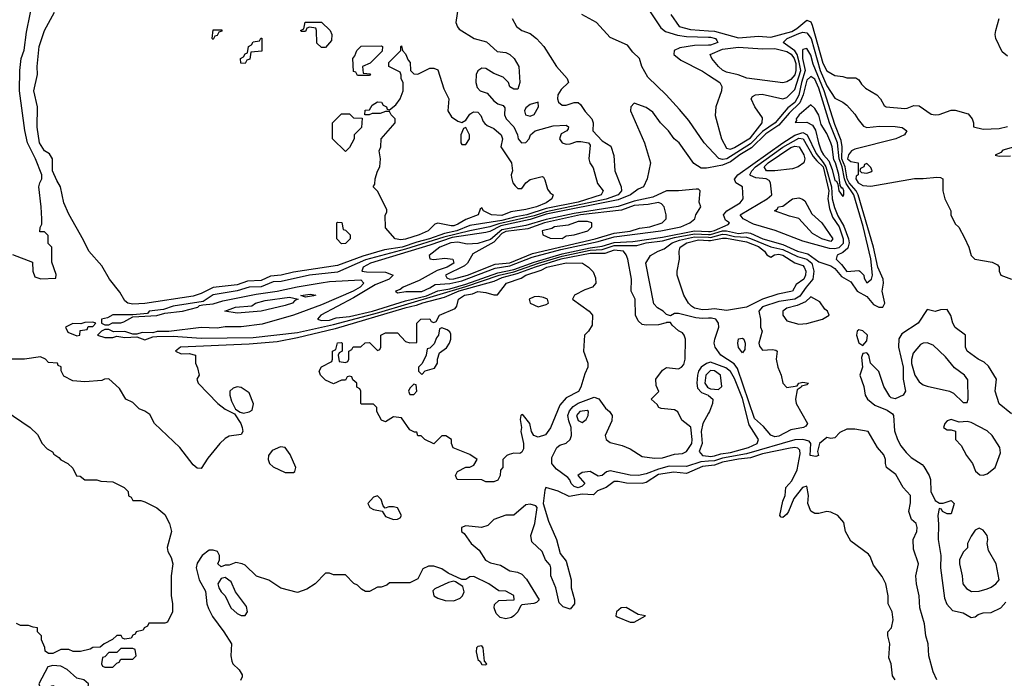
# Model space of a CAD drawing. Header units: inches. Extents: x 1793402 to 1900366, y 320852 to 470679.
# Tile 97 of 256: x 1866566 to 1871475, y 364418 to 367704. Entities that reach past the tile are written whole.
import ezdxf

# ---------------------------------------------------------------- set-up
doc = ezdxf.new("R2010")
doc.units = ezdxf.units.IN
doc.header["$MEASUREMENT"] = 0
doc.layers.add('B8366', color=7, linetype='Continuous')
doc.layers.add('B8376', color=7, linetype='Continuous')

msp = doc.modelspace()

# ---------------------------------------------------------------- linework, layer by layer
at = {"layer": 'B8366', "color": 4}
for points, elevation in [([(1866530, 366532), (1866630, 366494), (1866630.8, 366450), (1866641.4, 366421.4), (1866670.6, 366410.6), (1866746, 366414), (1866747.3, 366432.7), (1866725.2, 366494.8), (1866726, 366570), (1866708, 366588), (1866707.3, 366627.3), (1866690, 366646), (1866666, 366646), (1866667.3, 366667.3), (1866675.3, 366684.7), (1866675.3, 366710), (1866673.2, 366770), (1866660.9, 366870), (1866665.2, 366890), (1866676, 366910), (1866676.2, 366930), (1866644.8, 367010), (1866604.7, 367090), (1866591.1, 367151.1), (1866565.1, 367350), (1866566, 367450), (1866572.7, 367510), (1866587.2, 367552.8), (1866598.9, 367641.1), (1866636.4, 367823.6)], 212), ([(1868751, 367769), (1868740.7, 367690), (1868748.2, 367668.2), (1868757.5, 367657.5), (1868831.3, 367610), (1868893.2, 367593.2), (1868946, 367546), (1868990, 367541), (1869010, 367530.8), (1869030.5, 367510.5), (1869054.8, 367470), (1869058.8, 367390), (1869050, 367358), (1869030, 367358), (1869010, 367368.7), (1869002, 367390), (1868976.6, 367416.6), (1868930, 367436), (1868890, 367460.7), (1868870, 367462.4), (1868850, 367449.3), (1868842.3, 367430), (1868839.5, 367390), (1868845.8, 367365.8), (1868860.7, 367350), (1868896.7, 367336.7), (1868930, 367299.1), (1868950, 367284), (1868976.3, 367276.3), (1868984.5, 367264.5), (1868982.6, 367230), (1868991.7, 367210), (1869028.8, 367170), (1869048.4, 367130), (1869050.8, 367110), (1869066.8, 367090), (1869090, 367091), (1869105.2, 367110), (1869113.2, 367130), (1869135.3, 367150), (1869225.6, 367174.4), (1869290, 367178), (1869302, 367170), (1869299.6, 367160.4), (1869294, 367150), (1869266, 367134), (1869257.3, 367110), (1869271, 367090), (1869290, 367083.1), (1869310, 367084.9), (1869343.3, 367096.7), (1869362.9, 367097.1), (1869401, 367090), (1869410, 367078), (1869403.8, 367010), (1869408.2, 366990), (1869424.2, 366964.2), (1869446.2, 366886.2), (1869475.5, 366850), (1869464.9, 366830), (1869350, 366794.5), (1869190, 366762.6), (1869093.7, 366730), (1869039, 366721), (1868970, 366702.3), (1868810, 366677), (1868744.6, 366650), (1868682.9, 366637.1), (1868608.4, 366610), (1868545.2, 366594.8), (1868471.8, 366570), (1868384.6, 366555.4), (1868275.8, 366524.2), (1868150, 366477.7), (1867930, 366444.7), (1867870, 366429.1), (1867815.5, 366424.5), (1867770, 366402.7), (1867700.8, 366399.2), (1867650, 366381.3), (1867530, 366368.2), (1867470, 366338.4), (1867430, 366325.2), (1867190, 366288.8), (1867130, 366284.7), (1867104, 366290), (1867090, 366301.2), (1867064.8, 366344.8), (1867013.2, 366410), (1866975.6, 366475.6), (1866909.6, 366550), (1866884.4, 366604.4), (1866810, 366734), (1866786, 366790), (1866769.5, 366870), (1866750, 366901.2), (1866729.7, 366950), (1866729.5, 367010), (1866714.3, 367034.3), (1866689.4, 367050), (1866665.1, 367090), (1866652.7, 367167.3), (1866654, 367270), (1866636.2, 367350), (1866654.5, 367430), (1866652, 367470), (1866663, 367570), (1866689.4, 367649.4), (1866739.1, 367740.9)], 208), ([(1869699.1, 367759.1), (1869762.9, 367662.9), (1869784.8, 367644.8), (1869846.2, 367626.2), (1869890, 367619.8), (1870000, 367616.5)], 208), ([(1869020.7, 367710), (1869042.8, 367670), (1869070, 367650.7), (1869110, 367635.5), (1869142, 367610), (1869178.8, 367570), (1869242, 367470), (1869295.5, 367410), (1869302, 367390), (1869264.8, 367355.2), (1869248.9, 367330), (1869247.2, 367310), (1869252.7, 367292.8), (1869270, 367277), (1869290, 367277.3), (1869330.4, 367290.4), (1869350, 367290.5), (1869361.7, 367281.7), (1869385.8, 367245.8), (1869418.8, 367210), (1869424.9, 367190), (1869423.8, 367150), (1869470, 367100.5), (1869513.7, 367073.7), (1869527.3, 367027.3), (1869533, 366950), (1869564.4, 366870), (1869566.4, 366850), (1869550.3, 366830), (1869490, 366808.1), (1869190, 366746.1), (1869130, 366725.8), (1868954.9, 366685.1), (1868910, 366669.9), (1868810, 366651.1), (1868680.6, 366619.4), (1868490, 366558.7), (1868290, 366505.9), (1868150, 366443.9), (1868010.8, 366430), (1867870, 366398), (1867830, 366395.9), (1867770, 366371.5), (1867710, 366369.6), (1867650, 366350.6), (1867530, 366331.9), (1867481.1, 366298.9), (1867330, 366274.2), (1867282, 366258), (1867211.3, 366250), (1867202, 366238), (1867130, 366231.3), (1867030, 366232.3), (1867002.8, 366217.2), (1866974, 366210), (1866974, 366190), (1866990, 366182), (1867010, 366182), (1867028.7, 366191.3), (1867070, 366191.3), (1867084, 366196), (1867130, 366222), (1867250, 366227.7), (1867290, 366239.1), (1867378, 366250), (1867454, 366270), (1867462.5, 366277.5), (1867478.4, 366281.6), (1867530, 366286.9), (1867578.6, 366301.4), (1867745.1, 366334.9), (1867850, 366349.3), (1867948.6, 366371.4), (1868068.7, 366391.3), (1868110, 366397.8), (1868266.7, 366406.7), (1868282, 366390), (1868263.7, 366370), (1868228.4, 366350), (1868070, 366282), (1867930.2, 366229.8), (1867774.3, 366185.7), (1867670, 366171.2), (1867590, 366171.2), (1867550, 366165.6), (1867470, 366167.6), (1867310, 366148.7), (1867251.6, 366148.4), (1867230, 366142), (1867176.9, 366143.1), (1867150, 366135.3), (1867130, 366135.3), (1867090, 366148), (1867032.7, 366147.3), (1867010, 366158), (1866990, 366158), (1866974, 366150), (1866954, 366130), (1866990, 366118), (1867030, 366118), (1867050, 366124.7), (1867090, 366118), (1867150, 366122), (1867190, 366106.8), (1867230, 366121), (1867250, 366122.8), (1867330, 366124.4), (1867470, 366114.6), (1867730, 366118.8), (1867950, 366143.5), (1868130, 366183.1), (1868356.7, 366243.3), (1868790, 366372.6), (1868955.6, 366430), (1869030, 366446.4), (1869152.8, 366490), (1869270, 366524), (1869410, 366554), (1869470, 366557.3), (1869530, 366577.5), (1869642.8, 366577.2), (1869689.3, 366590), (1869770, 366601.3), (1869830, 366617.4), (1869930, 366635.8), (1870000, 366632.4)], 212), ([(1870000, 367066.8), (1869978, 367090), (1869901.2, 367201.2), (1869855.3, 367255.3), (1869789.6, 367329.6), (1869697.5, 367417.5), (1869668, 367470), (1869655.3, 367510), (1869622, 367542), (1869596.5, 367576.5), (1869510, 367615.3), (1869442, 367690), (1869368.7, 367730)], 212), ([(1869812.7, 367730), (1869853.2, 367670), (1869910, 367655.1), (1870000, 367649.3)], 204), ([(1870000, 367576.7), (1869930, 367575.3), (1869856.4, 367563.6), (1869829.4, 367550), (1869827, 367530), (1869861.5, 367501.4), (1869970, 367447.3), (1870000, 367427.3)], 208), ([(1870000, 366965.8), (1869990, 366964), (1869963.6, 366963.6), (1869926.6, 366986.6), (1869854, 367090), (1869829.5, 367109.5), (1869801.2, 367150), (1869761.2, 367190), (1869723.2, 367243.2), (1869690, 367265.2), (1869630, 367288), (1869612, 367270), (1869611.3, 367250), (1869680.7, 367090), (1869710.6, 366990.6), (1869694.8, 366910), (1869676, 366870), (1869650, 366858.4), (1869610.3, 366830), (1869550, 366804.6), (1869190, 366733.2), (1869110, 366707.8), (1868963.9, 366676.1), (1868910, 366647.2), (1868890, 366641.7), (1868722.1, 366617.9), (1868610, 366578.8), (1868315.5, 366490), (1868277.6, 366470), (1868271, 366450), (1868294.5, 366445.5), (1868390, 366444.6), (1868427.3, 366430), (1868408.2, 366410), (1868338.5, 366381.5), (1868230, 366317.1), (1868067.7, 366230), (1868050.8, 366210), (1868070, 366202.6), (1868110, 366205.4), (1868143.6, 366216.4), (1868210, 366223.3), (1868325.1, 366250), (1868490, 366301.3), (1868593.3, 366326.7), (1868650, 366350.9), (1868710, 366361.3), (1868790, 366383.9), (1868950, 366441.7), (1869030, 366458.4), (1869130, 366494.9), (1869270, 366535.6), (1869410, 366566.1), (1869470, 366573.6), (1869530, 366592.6), (1869622.2, 366597.8), (1869770, 366619.7), (1869930, 366650.1), (1870000, 366647.4)], 216), ([(1870000, 366214.6), (1869970, 366212.8), (1869937.4, 366217.4), (1869850, 366239), (1869830, 366239), (1869810, 366226), (1869790, 366234), (1869774, 366250), (1869745.8, 366265.8), (1869727.3, 366287.2), (1869688, 366490), (1869710, 366527.3), (1869748.7, 366550), (1869779.1, 366560.9), (1869818, 366590), (1869855.5, 366604.5), (1869930, 366620.7), (1870000, 366618.5)], 208), ([(1870000, 366258.3), (1869970, 366255.9), (1869930, 366265), (1869914.9, 366274.9), (1869900.4, 366290), (1869877.4, 366330), (1869844.2, 366430), (1869843, 366450), (1869855.3, 366510), (1869854.2, 366550), (1869859.2, 366570), (1869891.5, 366590), (1869950, 366605.6), (1870000, 366602.3)], 204), ([(1870000, 365501.2), (1869961.3, 365498.7), (1869890, 365475.6), (1869804.2, 365475.8), (1869750, 365461.9), (1869690, 365437.8), (1869650.3, 365430.3), (1869610, 365431.7), (1869510, 365453.4), (1869491.2, 365448.8), (1869470, 365430.7), (1869450, 365426), (1869410.3, 365450.3), (1869370, 365444.9), (1869349, 365430), (1869383.7, 365390), (1869370, 365376.3), (1869350, 365369.2), (1869330, 365375.5), (1869315.5, 365390), (1869308.7, 365408.7), (1869299.2, 365419.2), (1869241.4, 365461.4), (1869223.1, 365483.1), (1869218.9, 365490), (1869219.6, 365520.4), (1869244.4, 365570), (1869258.9, 365581.1), (1869290, 365591.6), (1869310.3, 365610), (1869316.5, 365630), (1869316, 365670), (1869303, 365703), (1869299.3, 365730), (1869306.9, 365753.1), (1869325.1, 365774.9), (1869349.4, 365790.5), (1869430, 365820.5), (1869453.2, 365813.2), (1869486.2, 365766.2), (1869506, 365750), (1869519.3, 365730), (1869517.2, 365702.8), (1869485.2, 365630), (1869489.2, 365610), (1869510, 365594), (1869570, 365579.3), (1869610, 365562.7), (1869670, 365524.4), (1869730, 365517.2), (1869770, 365517.8), (1869830, 365536.5), (1869870, 365539.2), (1869890.2, 365549.8), (1869916.9, 365590), (1869919, 365610), (1869911.7, 365671.7), (1869866.3, 365706.3), (1869847.7, 365747.7), (1869830, 365757.3), (1869763.5, 365763.5), (1869752, 365770), (1869743.6, 365783.6), (1869714, 365810), (1869751.6, 365848.4), (1869739.6, 365879.6), (1869738, 365910), (1869770, 365955.3), (1869790, 365969), (1869850, 365962.7), (1869864.7, 365970), (1869876.3, 365983.7), (1869884, 366010), (1869884.7, 366110), (1869878, 366130), (1869870, 366142), (1869851.1, 366151.1), (1869819.6, 366179.6), (1869810, 366194), (1869790, 366194), (1869788.9, 366191.1), (1869750, 366182), (1869690, 366180.7), (1869670, 366182.8), (1869650, 366201), (1869635.5, 366230), (1869634, 366310), (1869614.8, 366350), (1869615.5, 366410), (1869597.6, 366510), (1869590, 366530.8), (1869576.3, 366550), (1869530, 366554.6), (1869482.7, 366537.3), (1869410, 366536.9), (1869264, 366510), (1869135.1, 366470), (1869044.5, 366435.5), (1868970, 366415.7), (1868930, 366397.7), (1868755.8, 366350), (1868681.4, 366318.6), (1868573.3, 366290), (1868542.3, 366277.7), (1868485.5, 366265.5), (1868138, 366162), (1867950, 366116.8), (1867850, 366097.5), (1867710, 366085.4), (1867368, 366070), (1867342, 366050), (1867370, 366037.2), (1867410, 366038), (1867442, 366030), (1867442.7, 365990), (1867452.9, 365967.1), (1867461.2, 365930), (1867448.7, 365910), (1867455.3, 365890), (1867554, 365790), (1867590, 365761.2), (1867637.2, 365737.2), (1867668.7, 365690), (1867675.3, 365670), (1867678, 365650), (1867670, 365634), (1867610, 365626), (1867590, 365614.8), (1867564, 365590), (1867503.2, 365516.8), (1867470, 365464.7), (1867450, 365466), (1867430, 365482.8), (1867364, 365570), (1867238, 365690), (1867214.4, 365734.4), (1867190, 365751.3), (1867162, 365762), (1867130, 365794), (1867094, 365810), (1867063.6, 365863.6), (1867010, 365912), (1866988.9, 365911.1), (1866975.3, 365904.7), (1866890, 365898), (1866830, 365902), (1866785.4, 365925.4), (1866772.7, 365952.7), (1866771.6, 365971.6), (1866758, 365978), (1866754, 365990), (1866710, 365994), (1866694, 366010), (1866670, 366022), (1866588.9, 366011.1), (1866489.1, 366010.9)], 208), ([(1870000, 365992), (1869990, 365988.6), (1869963.7, 365970), (1869949.3, 365950.7), (1869944.4, 365930), (1869942.3, 365890), (1869945.8, 365865.8), (1869964.6, 365844.6), (1869998.4, 365830), (1870000, 365828.6)], 212), ([(1870000, 365943.1), (1869986.9, 365930), (1869982.4, 365890), (1869994.4, 365870), (1870000, 365867.1)], 216), ([(1866493.6, 365753.6), (1866618, 365670), (1866654.6, 365634.6), (1866678, 365590), (1866703.1, 365563.1), (1866728.4, 365548.4), (1866736.4, 365536.4), (1866760.4, 365520.4), (1866770, 365508), (1866806, 365490), (1866830, 365466), (1866848.9, 365428.9), (1866867.3, 365427.3), (1866890, 365408.7), (1866950, 365408), (1866970, 365402), (1867030, 365398), (1867086, 365370), (1867106, 365350), (1867108.4, 365328.4), (1867122, 365322), (1867130, 365306), (1867170, 365306), (1867190, 365298), (1867250, 365268.7), (1867290, 365235.3), (1867312.7, 365190), (1867322.7, 365150), (1867301.2, 365070), (1867304, 365050), (1867321.5, 365021.5), (1867329.3, 364990), (1867321.2, 364930), (1867321.2, 364830), (1867328, 364792), (1867328, 364750), (1867302, 364698), (1867290, 364694), (1867210, 364694), (1867202, 364678), (1867186, 364670), (1867182, 364658), (1867146, 364650), (1867142, 364638), (1867130, 364634), (1867122, 364618), (1867090, 364614), (1867078, 364618), (1867071.6, 364631.6), (1867050, 364632), (1867028.4, 364611.6), (1866986, 364590), (1866967.3, 364572.7), (1866930, 364571.3), (1866916.4, 364563.6), (1866868.4, 364551.6), (1866831.6, 364551.6), (1866810, 364562), (1866770, 364562), (1866730, 364542), (1866710, 364542), (1866692.7, 364552.7), (1866691.6, 364571.6), (1866674, 364610), (1866674, 364630), (1866654, 364650), (1866654, 364670), (1866632.7, 364672.7), (1866610, 364682), (1866570, 364682), (1866550, 364692)], 208), ([(1870000, 365740.8), (1869971.3, 365690), (1869963.6, 365650), (1869968.9, 365590), (1869953.4, 365550), (1869970.8, 365530), (1870000, 365525.8)], 212), ([(1870000, 365477.8), (1869970, 365474.8), (1869890, 365440.2), (1869827.1, 365447.1), (1869750, 365434.8), (1869690, 365394.3), (1869670, 365390.2), (1869591.2, 365391.2), (1869550, 365400.3), (1869530, 365399.5), (1869489.8, 365370.2), (1869446.9, 365353.1), (1869426, 365334), (1869370, 365336), (1869305.8, 365325.8), (1869250, 365352.4), (1869189.5, 365370.5), (1869183.7, 365356.3), (1869175.3, 365290), (1869202, 365202), (1869242.7, 365110), (1869261.2, 365041.2), (1869290, 365002.7), (1869315, 364910), (1869314.6, 364870), (1869331.1, 364810), (1869331.2, 364790), (1869310, 364762.8), (1869275.2, 364775.2), (1869255.2, 364795.2), (1869238.4, 364870), (1869214, 364930), (1869214, 364970), (1869210, 364982), (1869186.8, 365010), (1869170, 365051.3), (1869118.8, 365098.8), (1869114.8, 365130), (1869134, 365190), (1869146, 365270), (1869139.1, 365279.1), (1869110, 365287.3), (1869090, 365282.8), (1869030, 365231.3), (1868990, 365231.3), (1868930, 365211), (1868899, 365181), (1868868.9, 365171.1), (1868790, 365178), (1868768, 365170), (1868768.7, 365150), (1868781.2, 365141.2), (1868817.2, 365090), (1868856.6, 365056.6), (1868887.9, 365007.9), (1868913.8, 364993.8), (1868963, 364983), (1869010, 364954.5), (1869048, 364948), (1869070, 364938), (1869093.1, 364913.1), (1869155.3, 364810), (1869143.1, 364796.9), (1869129, 364791), (1869070, 364784.7), (1869062, 364778), (1869049.3, 364750), (1869029.3, 364730), (1869018.3, 364721.7), (1868990, 364714), (1868962, 364722), (1868941.1, 364741.1), (1868930.6, 364770), (1868933.7, 364786.3), (1868954.4, 364805.6), (1869031.1, 364808.9), (1869030, 364830.8), (1868990, 364852.7), (1868955.3, 364855.3), (1868904.7, 364890), (1868830, 364926), (1868810, 364924.7), (1868790, 364911.3), (1868770, 364911.3), (1868702, 364942), (1868670, 364964.7), (1868630, 364978), (1868603.1, 364976.9), (1868576.4, 364963.6), (1868550, 364914), (1868510, 364894), (1868410, 364894), (1868396.4, 364883.6), (1868367.3, 364872.7), (1868350, 364872), (1868310, 364852), (1868290, 364852), (1868270, 364862), (1868250, 364882), (1868231.6, 364891.6), (1868190, 364934), (1868130, 364934), (1868110, 364942), (1868090, 364942), (1868038, 364890), (1867998, 364862), (1867950, 364846), (1867867.1, 364867.1), (1867807.3, 364907.3), (1867747.1, 364927.1), (1867690, 364982), (1867674, 364990), (1867644, 364996), (1867610, 364982), (1867590, 364982), (1867570, 364974), (1867554, 364990), (1867562, 365010), (1867562, 365030), (1867552, 365050), (1867530, 365058), (1867510, 365058), (1867475.3, 365030), (1867450, 364992), (1867445.2, 364970), (1867461.2, 364910), (1867492.5, 364852.5), (1867499, 364790), (1867506.3, 364766.3), (1867526.3, 364726.3), (1867584, 364650), (1867622, 364590), (1867618, 364530), (1867623.1, 364503.1), (1867628, 364490), (1867660.4, 364460.4), (1867674.6, 364434.6), (1867675.3, 364424.7), (1867667.3, 364407.3)], 204)]:
    msp.add_lwpolyline(points, dxfattribs=dict(at, elevation=elevation))
for points, elevation in [([(1868070, 367566), (1868047.3, 367587.3), (1868046, 367650), (1868042, 367662), (1868010, 367666), (1867998, 367662), (1867990, 367646), (1867970, 367646), (1867966, 367650), (1867982, 367658), (1867988.9, 367691.1), (1868070, 367691.3), (1868114, 367650), (1868122, 367630), (1868119.6, 367600.4), (1868090, 367566)], 204), ([(1867530, 367606), (1867526, 367610), (1867530, 367654), (1867574, 367654), (1867572.7, 367647.3), (1867558, 367642), (1867550, 367626), (1867538, 367622)], 204), ([(1867690, 367486), (1867668, 367488), (1867666, 367510), (1867682, 367518), (1867690, 367534), (1867702, 367538), (1867706, 367570), (1867722, 367578), (1867730, 367594), (1867762, 367598), (1867767.3, 367612.7), (1867772.7, 367612.7), (1867772.7, 367547.3), (1867718, 367542), (1867712.7, 367507.3), (1867698, 367502)], 204), ([(1868250, 367426), (1868242, 367442), (1868230, 367446), (1868226, 367510), (1868236.4, 367523.6), (1868246, 367550), (1868268.4, 367571.6), (1868370, 367574), (1868374, 367570), (1868372.7, 367547.3), (1868312.7, 367487.3), (1868274, 367470), (1868278, 367438), (1868314, 367434), (1868310, 367426)], 204), ([(1868550, 367432), (1868610, 367462), (1868630, 367462), (1868650, 367454), (1868679.8, 367359.8), (1868704.7, 367310), (1868701, 367250), (1868718.8, 367218.8), (1868750, 367198), (1868770, 367191.3), (1868790, 367202), (1868810, 367232), (1868820.2, 367239.8), (1868830, 367244.7), (1868850, 367242), (1868865.4, 367225.4), (1868876, 367196), (1868885.4, 367185.4), (1868896, 367176), (1868930, 367161), (1868966.8, 367130), (1868973.4, 367110), (1868964.7, 367070), (1869018, 366990), (1869022.8, 366950), (1869016, 366930), (1869016.9, 366916.9), (1869024.7, 366890), (1869035.3, 366875.3), (1869050, 366862), (1869070, 366862), (1869088.7, 366890), (1869110, 366906), (1869170, 366922), (1869178, 366918), (1869184.7, 366904.7), (1869198, 366858), (1869210, 366841), (1869224.7, 366830), (1869218.8, 366810), (1869190.7, 366790), (1869143, 366770), (1869090, 366756.3), (1869014.8, 366745.2), (1868970, 366727.9), (1868918, 366730), (1868878, 366750), (1868870, 366766), (1868862, 366758), (1868851, 366730), (1868790, 366707.1), (1868750, 366683.5), (1868730, 366675.6), (1868716.2, 366676.2), (1868650, 366689), (1868636, 366684), (1868602, 366650), (1868558, 366630), (1868490, 366608.5), (1868465.6, 366605.6), (1868438, 366610), (1868390, 366666), (1868388.4, 366728.4), (1868396.4, 366743.6), (1868396.4, 366756.4), (1868349, 366849), (1868328, 366870), (1868336.4, 366883.6), (1868338, 366910), (1868349, 366949), (1868361.2, 366970), (1868365.2, 367010), (1868358, 367050), (1868366, 367070), (1868368, 367110), (1868438, 367190), (1868438, 367210), (1868418, 367230), (1868410, 367246), (1868390, 367246), (1868363.6, 367236.4), (1868323.6, 367236.4), (1868308.7, 367228.7), (1868286, 367230), (1868287.3, 367252.7), (1868310, 367254), (1868323.1, 367276.9), (1868350, 367294), (1868370, 367292), (1868378, 367278), (1868394, 367270), (1868398, 367258), (1868410, 367254), (1868440.2, 367279.8), (1868462, 367310), (1868478, 367350), (1868478, 367390), (1868468.4, 367408.4), (1868467.3, 367427.3), (1868462, 367442), (1868406, 367470), (1868406, 367490), (1868466, 367550), (1868466, 367570), (1868470, 367574), (1868474, 367550), (1868490, 367534), (1868502, 367502), (1868512, 367490), (1868514, 367450), (1868530, 367434)], 204), ([(1869150, 367292.7), (1869110, 367280.7), (1869090, 367264), (1869082, 367250), (1869087.3, 367230), (1869110, 367223.1), (1869130, 367230.8), (1869151.6, 367270)], 212), ([(1868190, 367046), (1868126, 367110), (1868126, 367190), (1868170, 367234), (1868210, 367234), (1868230, 367214), (1868272.7, 367212.7), (1868270, 367166), (1868234, 367130), (1868234, 367110), (1868210, 367066)], 204), ([(1868790, 367166), (1868778, 367162), (1868764.7, 367130), (1868764.7, 367090), (1868770, 367082), (1868790, 367082), (1868808, 367110), (1868808, 367130)], 204), ([(1869939.1, 366859.1), (1869850.2, 366849.8), (1869790, 366849.8), (1869721.9, 366818.1), (1869630, 366798.5), (1869550, 366771.5), (1869330, 366737.8), (1869190, 366707.2), (1869090, 366676.6), (1868970, 366655.2), (1868912.5, 366607.5), (1868850, 366586.8), (1868796.3, 366583.7), (1868750, 366593.4), (1868714.6, 366590), (1868660.7, 366570), (1868607.7, 366527.7), (1868610.8, 366510.8), (1868630, 366507), (1868685.6, 366514.4), (1868724.7, 366510), (1868730.4, 366490), (1868697.6, 366470), (1868647.5, 366452.5), (1868556.6, 366403.4), (1868477.3, 366370), (1868462.8, 366357.2), (1868438.8, 366350), (1868450, 366340.7), (1868491.4, 366348.6), (1868570, 366348.5), (1868610, 366366), (1868636.5, 366383.5), (1868710, 366388), (1868770, 366401.9), (1868935.5, 366464.5), (1869010, 366476.5), (1869121.3, 366518.7), (1869263.3, 366556.7), (1869450, 366597.5), (1869530, 366620.1), (1869762.7, 366650), (1869862, 366670), (1869907.3, 366690), (1869931.6, 366710), (1869937.6, 366730), (1869961.2, 366770), (1869953.6, 366793.6), (1869959, 366850), (1869950, 366859)], 224), ([(1869751.2, 366791.2), (1869698.7, 366781.3), (1869630, 366776.3), (1869565.8, 366754.2), (1869362, 366730), (1869182, 366690), (1869099.5, 366660.5), (1868990, 366647.5), (1868970, 366637.3), (1868930, 366594), (1868824.9, 366535.1), (1868798.7, 366490), (1868784.2, 366475.8), (1868688.2, 366430), (1868695.9, 366415.9), (1868710, 366409.5), (1868730.4, 366410.4), (1868798, 366430), (1868935.6, 366484.4), (1869010, 366491.6), (1869122, 366538), (1869434.5, 366610), (1869530, 366639.8), (1869610, 366649.5), (1869655.7, 366664.3), (1869708, 366670), (1869768.7, 366690), (1869788.9, 366711.1), (1869789, 366730), (1869779, 366770), (1869765.6, 366785.6)], 228), ([(1868170, 366586), (1868146, 366610), (1868146, 366690), (1868150, 366694), (1868172, 366692), (1868178, 366658), (1868190, 366654), (1868214, 366630), (1868214, 366610), (1868190, 366588)], 204), ([(1869396.9, 366696.9), (1869350, 366696.9), (1869300.9, 366679.1), (1869232, 366670), (1869218.5, 366661.5), (1869171.3, 366650), (1869174, 366630), (1869210, 366614), (1869270, 366612), (1869290, 366626), (1869330, 366631), (1869398, 366650), (1869418, 366670), (1869418, 366690)], 232), ([(1869150, 365621.2), (1869129.2, 365629.2), (1869117.2, 365650), (1869108.7, 365690), (1869078, 365730), (1869070, 365734), (1869064.7, 365730), (1869061, 365710), (1869066.8, 365670), (1869064, 365650), (1869078, 365590), (1869076.9, 365563.1), (1869070, 365546), (1869059.6, 365540.4), (1869030, 365542), (1869005.4, 365534.6), (1868994, 365530), (1868974, 365510), (1868974, 365470), (1868963.6, 365456.4), (1868962, 365430), (1868950, 365406), (1868930, 365398), (1868890, 365398), (1868870, 365408), (1868746, 365410), (1868738, 365430), (1868748, 365450), (1868790, 365472), (1868810, 365472), (1868830, 365482), (1868846, 365510), (1868810, 365534), (1868727.3, 365567.3), (1868718, 365590), (1868718, 365610), (1868690, 365628), (1868670, 365628), (1868630, 365588), (1868586, 365610), (1868567.3, 365627.3), (1868550, 365628), (1868546, 365646), (1868534, 365646), (1868510, 365658), (1868470, 365718), (1868430, 365722), (1868390, 365698), (1868370, 365706), (1868346, 365750), (1868346, 365770), (1868330, 365786), (1868270, 365786), (1868266, 365790), (1868266, 365850), (1868262, 365862), (1868246, 365870), (1868246, 365890), (1868227.3, 365907.3), (1868222, 365922), (1868210, 365926), (1868198, 365922), (1868190, 365906), (1868170, 365906), (1868130, 365888), (1868090, 365906), (1868066, 365930), (1868058, 365950), (1868070, 365972), (1868122, 365998), (1868126, 366010), (1868126, 366050), (1868142, 366058), (1868150, 366092), (1868170, 366094), (1868174, 366090), (1868174, 366050), (1868158, 366042), (1868154, 366030), (1868158, 365998), (1868190, 365994), (1868202, 365998), (1868206, 366010), (1868206, 366050), (1868222, 366058), (1868228, 366072), (1868267.3, 366072.7), (1868288.4, 366091.6), (1868310, 366094), (1868350, 366054), (1868362, 366058), (1868366, 366070), (1868366, 366130), (1868390, 366142), (1868450, 366142), (1868490, 366098), (1868510, 366091.3), (1868546, 366094), (1868546, 366190), (1868566, 366210), (1868610, 366212), (1868618, 366198), (1868630, 366194), (1868642, 366198), (1868658, 366230), (1868737.2, 366262.8), (1868745.2, 366274.8), (1868754, 366310), (1868784, 366330), (1868823.1, 366336.9), (1868850, 366347.3), (1868890, 366342.8), (1868930, 366331), (1868948.7, 366331.3), (1868992.7, 366390), (1869065.2, 366414.8), (1869090, 366430.1), (1869166, 366454), (1869194, 366470), (1869290, 366490.2), (1869372, 366490), (1869402, 366470), (1869425.4, 366445.4), (1869436.9, 366416.9), (1869438, 366390), (1869422, 366370), (1869383.4, 366356.6), (1869332, 366330), (1869322, 366310), (1869404.7, 366250), (1869422, 366230), (1869419.6, 366180.4), (1869402, 366150), (1869382, 366130), (1869376.3, 366050), (1869398, 365990), (1869398, 365970), (1869382.8, 365937.2), (1869363, 365870), (1869351.7, 365848.3), (1869290, 365817.2), (1869259.3, 365780.7), (1869212.7, 365667.3), (1869187.5, 365632.5)], 204), ([(1867990, 366319), (1867968, 366328), (1868014.4, 366334.4), (1868042, 366330), (1868030, 366327)], 208), ([(1867650, 366240.7), (1867588, 366250), (1867642, 366270), (1867722.9, 366277.1), (1867741.2, 366290), (1867790, 366303.1), (1867910, 366320.3), (1867954, 366310), (1867937.3, 366302.7), (1867926, 366290), (1867890, 366277.6), (1867770, 366249.7)], 208), ([(1869150, 366323.7), (1869130, 366320.9), (1869106, 366310), (1869111.3, 366290), (1869150, 366270.8), (1869190, 366282.8), (1869202, 366290), (1869198, 366310), (1869177.5, 366317.5)], 204), ([(1866930, 366195.3), (1866890, 366194), (1866870, 366186), (1866830, 366188), (1866794, 366170), (1866805.4, 366145.4), (1866850, 366126), (1866866, 366130), (1866867.3, 366152.7), (1866902, 366158), (1866907.3, 366172.7), (1866930, 366174), (1866946, 366190)], 212), ([(1868670, 366166), (1868658, 366162), (1868654, 366130), (1868643.6, 366116.4), (1868632.7, 366087.3), (1868610, 366066), (1868598, 366062), (1868592, 366030), (1868571.6, 365988.4), (1868554, 365970), (1868554, 365950), (1868570, 365934), (1868588, 365952), (1868634.6, 365965.4), (1868648, 365990), (1868648, 366010), (1868658, 366042), (1868692.9, 366067.1), (1868708, 366090), (1868715.3, 366110), (1868714.6, 366134.6), (1868710, 366146), (1868696.4, 366156.4)], 204), ([(1867650, 365871.8), (1867630, 365866), (1867614, 365850), (1867613.4, 365830), (1867621.6, 365801.6), (1867641.1, 365761.1), (1867665.4, 365745.4), (1867681.4, 365741.4), (1867710, 365746.8), (1867724.1, 365755.9), (1867731.8, 365788.2), (1867710, 365842.7), (1867670, 365869.5)], 208), ([(1868530, 365886), (1868510, 365866), (1868504.7, 365850), (1868510, 365834), (1868530, 365834), (1868546, 365850), (1868542, 365882)], 204), ([(1869394.7, 365754.7), (1869358.8, 365750), (1869342, 365730), (1869350, 365704.4), (1869370, 365694), (1869389.2, 365710), (1869399.3, 365730), (1869401.2, 365750)], 212), ([(1867866.4, 365573.6), (1867824.9, 365555.1), (1867806.8, 365530), (1867804, 365510), (1867810.8, 365490), (1867830, 365474), (1867890, 365444.7), (1867930, 365444.7), (1867938, 365450), (1867942, 365470), (1867914.8, 365534.8), (1867890, 365569)], 208), ([(1868350, 365328.7), (1868330, 365322), (1868302, 365290), (1868312, 365270), (1868330, 365261), (1868372.7, 365252.7), (1868390, 365226), (1868430, 365211), (1868450, 365211.3), (1868462, 365218), (1868468.7, 365230), (1868450, 365268), (1868430, 365274), (1868406, 365274), (1868387.3, 365267.3), (1868378, 365278), (1868368.7, 365310)], 208), ([(1867590, 364921.2), (1867570, 364915.3), (1867554, 364890), (1867559.1, 364870), (1867570.6, 364850), (1867590.6, 364830), (1867619.1, 364770), (1867650, 364742), (1867670, 364730.8), (1867690, 364731), (1867700.9, 364750), (1867695.9, 364775.9), (1867642, 364850), (1867619.3, 364899.3)], 204), ([(1868730, 364902), (1868703.5, 364896.5), (1868636, 364864), (1868626, 364854), (1868631, 364830), (1868650, 364817.3), (1868687, 364807), (1868730, 364804.2), (1868762, 364818), (1868774, 364830), (1868781.2, 364850), (1868775.3, 364875.3), (1868739, 364899)], 204), ([(1869590, 364772), (1869564.7, 364770), (1869541, 364750), (1869538, 364730), (1869544, 364724), (1869610, 364698), (1869630, 364698), (1869686, 364730), (1869650, 364736)], 204), ([(1867130, 364566), (1867070, 364566), (1867050, 364546), (1867010, 364546), (1866990, 364526), (1866978, 364522), (1866974, 364490), (1866978, 364478), (1866990, 364474), (1867030, 364474), (1867050, 364494), (1867062, 364498), (1867070, 364514), (1867130, 364514), (1867146, 364530), (1867142, 364562)], 208), ([(1868870, 364579.3), (1868850, 364577), (1868843.8, 364570), (1868841.6, 364550), (1868850, 364512), (1868862, 364502), (1868870, 364486.8), (1868890, 364484.7), (1868894, 364490), (1868883.1, 364503.1), (1868877, 364570)], 204), ([(1866730, 364482), (1866705.4, 364474.6), (1866661, 364390), (1866670, 364364.7), (1866690, 364358), (1866710, 364374), (1866730, 364382), (1866770, 364364.7), (1866830, 364372), (1866850, 364362), (1866890, 364354), (1866907.3, 364372.7), (1866908, 364390), (1866886, 364410), (1866850, 364418), (1866802, 364462), (1866770, 364479)], 208)]:
    msp.add_lwpolyline(points, close=True, dxfattribs=dict(at, elevation=elevation))
at = {"layer": 'B8376', "color": 4}
for points, elevation in [([(1871490, 367522), (1871464, 367544), (1871432.8, 367610), (1871429.6, 367630), (1871432.6, 367650), (1871448.6, 367710)], 196), ([(1870000, 367649.3), (1870030, 367647.3), (1870150, 367613), (1870250, 367622.3), (1870310, 367616.1), (1870414.9, 367645.1), (1870440.4, 367659.6), (1870490, 367702.4), (1870510, 367693.6), (1870517, 367677), (1870570, 367487.3), (1870590, 367449.6), (1870630, 367426), (1870670, 367421.2), (1870690, 367413.2), (1870734.8, 367414.8), (1870750, 367404), (1870762.6, 367382.6), (1870782.6, 367362.6), (1870839.3, 367330), (1870857.2, 367310), (1870875.3, 367275.3), (1870886, 367270), (1870978.4, 367261.6), (1870990, 367262), (1871023.4, 367276.6), (1871050, 367275.1), (1871110, 367233.3), (1871130, 367229.6), (1871150, 367231.8), (1871210, 367252.7), (1871230, 367252.3), (1871295.1, 367235.1), (1871315.3, 367210), (1871322, 367190), (1871322, 367170), (1871370, 367158), (1871450, 367160.9), (1871490, 367172)], 204), ([(1870000, 367427.3), (1870056, 367390), (1870066, 367370), (1870065.2, 367350), (1870037.2, 367270), (1870033.6, 367226.4), (1870065.1, 367110), (1870090, 367063.7), (1870110, 367058.7), (1870130, 367066.4), (1870210, 367114.3), (1870267.3, 367190), (1870270, 367214), (1870231.3, 367270), (1870212, 367310), (1870219.6, 367320.4), (1870234, 367330), (1870267.7, 367332.3), (1870370, 367309.5), (1870390, 367315.6), (1870430, 367355.6), (1870459.8, 367450), (1870452.5, 367492.5), (1870441.5, 367530), (1870430, 367549.2), (1870372.7, 367590), (1870392.4, 367610), (1870450, 367635.7), (1870470, 367642.7), (1870490, 367638), (1870511.2, 367610), (1870556.9, 367450), (1870590, 367374.7), (1870630, 367312.7), (1870670, 367292.7), (1870690, 367277.2), (1870730, 367233.2), (1870746, 367206), (1870773.6, 367173.6), (1870790, 367167), (1870853.1, 367173.1), (1870930, 367171.8), (1870966, 367166), (1870988.7, 367150), (1870977.2, 367130), (1870934, 367110), (1870730, 367058), (1870712.7, 367050), (1870698, 367030), (1870693.2, 367010), (1870710, 366996), (1870746, 366990), (1870746, 366930), (1870736.4, 366923.6), (1870734, 366910), (1870746, 366890), (1870770, 366877), (1870810, 366874), (1871027.4, 366912.6), (1871070, 366911.3), (1871138, 366918), (1871156.5, 366916.5), (1871168, 366910), (1871168, 366850), (1871178, 366810), (1871208, 366750), (1871208, 366730), (1871230, 366686), (1871248.4, 366668.4), (1871276.5, 366616.5), (1871298, 366570), (1871310, 366528), (1871328, 366510), (1871414.2, 366494.2), (1871440.2, 366480.2), (1871448.7, 366470), (1871448.7, 366450), (1871458, 366430), (1871510, 366409.4)], 208), ([(1870000, 367616.5), (1870010, 367616.2), (1870035.1, 367610), (1870041, 367601), (1870047, 367590), (1870010, 367576.9), (1870000, 367576.7)], 208), ([(1870000, 366632.4), (1870010, 366632), (1870070, 366650.1), (1870090, 366650.1), (1870150, 366637.9), (1870190, 366642.4), (1870210, 366639.7), (1870270.4, 366610), (1870370, 366583), (1870443.1, 366550), (1870495.3, 366535.3), (1870550, 366496.2), (1870610, 366475.8), (1870630, 366462.8), (1870662.8, 366422.8), (1870710, 366396.5), (1870741.7, 366350), (1870790, 366322.4), (1870823, 366283), (1870850, 366270.4), (1870869.4, 366270.6), (1870879.6, 366290), (1870865.1, 366350), (1870872.4, 366390), (1870871, 366410), (1870844.1, 366470), (1870822.1, 366570), (1870746.9, 366830), (1870736.5, 366850), (1870701.4, 366890), (1870691.5, 366910), (1870681.3, 366970), (1870665, 367010), (1870667, 367070), (1870662.1, 367102.1), (1870630, 367180.7), (1870576.2, 367350), (1870522, 367482), (1870510, 367527), (1870490, 367560.7), (1870470, 367555.3), (1870468.9, 367551.1), (1870468.9, 367511.1), (1870482.5, 367450), (1870463.3, 367390), (1870450, 367327.6), (1870430, 367290.9), (1870396, 367264.1), (1870332.8, 367190), (1870270, 367145.6), (1870210, 367084.9), (1870091.6, 367010), (1870070, 367007.3), (1870052.1, 367012.1), (1870000, 367066.8)], 212), ([(1870000, 366647.4), (1870010, 366647.1), (1870030, 366651.9), (1870098, 366682), (1870105.2, 366690), (1870084.4, 366704.4), (1870074.3, 366730), (1870091.6, 366750), (1870158, 366790), (1870173.2, 366810), (1870169.2, 366870), (1870136, 366890), (1870130, 366908), (1870145.7, 366930), (1870369.9, 367090.1), (1870430, 367127.8), (1870470, 367141.1), (1870492.1, 367130), (1870536, 367036), (1870572.1, 366992.1), (1870584.5, 366970), (1870613.8, 366870), (1870616.8, 366810), (1870627.9, 366767.9), (1870645.4, 366725.4), (1870674.7, 366674.7), (1870698.8, 366610), (1870701.9, 366590), (1870695.3, 366564.7), (1870670, 366542), (1870640.7, 366530), (1870636.4, 366510), (1870663.5, 366483.5), (1870690, 366447.1), (1870750, 366453.4), (1870754.9, 366450), (1870774, 366430), (1870775.3, 366415.3), (1870790, 366392), (1870813.2, 366410), (1870818.4, 366430), (1870809.8, 366510.2), (1870771.5, 366671.5), (1870724, 366830), (1870687.2, 366887.2), (1870678, 366910), (1870666.7, 366970), (1870651, 367010), (1870643.3, 367090), (1870603.2, 367190), (1870550, 367361.7), (1870530, 367408.2), (1870510, 367421.1), (1870490, 367402.4), (1870471.7, 367330), (1870456.1, 367290), (1870401.7, 367238.3), (1870350, 367177.4), (1870285.2, 367134.8), (1870214.7, 367065.3), (1870155.8, 367030), (1870110, 366995), (1870070, 366978.4), (1870000, 366965.8)], 216), ([(1871592.3, 367087.7), (1871467.5, 367052.5), (1871458, 367042), (1871430, 367029), (1871450, 367024), (1871505.6, 367025.6)], 204), ([(1870000, 366618.5), (1870010, 366618.2), (1870070, 366633.4), (1870090, 366633.1), (1870130, 366622.4), (1870190, 366619.1), (1870210, 366613.1), (1870310, 366570.7), (1870370, 366557.5), (1870443.2, 366523.2), (1870489.5, 366509.5), (1870514.7, 366490), (1870524.9, 366450), (1870520.8, 366410), (1870486.4, 366370), (1870455.4, 366324.6), (1870430, 366309.9), (1870350, 366298.3), (1870270, 366270.8), (1870250.5, 366250), (1870259.1, 366210), (1870258.8, 366170), (1870266.8, 366150), (1870250.4, 366090), (1870254.4, 366074.4), (1870270, 366054.8), (1870319.1, 366059.1), (1870336, 366056), (1870342, 366050), (1870338, 366010), (1870346.4, 365970), (1870363.1, 365930), (1870370.5, 365890), (1870390, 365868.4), (1870442, 365878), (1870450, 365891), (1870470, 365896), (1870498, 365890), (1870490, 365882), (1870463.6, 365876.4), (1870462, 365870), (1870442.5, 365857.5), (1870434.4, 365810), (1870437.1, 365790), (1870494, 365690), (1870484.7, 365675.3), (1870474, 365670), (1870410, 365658), (1870350, 365626.3), (1870330, 365623.1), (1870310, 365631.1), (1870274.3, 365674.3), (1870230, 365713.6), (1870144.4, 365964.4), (1870127.5, 365987.5), (1870062, 366030), (1870033.2, 366070), (1870029, 366090), (1870032.3, 366110), (1870052.3, 366170), (1870049.4, 366190), (1870036, 366210), (1870015.6, 366215.6), (1870000, 366214.6)], 208), ([(1870000, 366602.3), (1870010, 366601.7), (1870070, 366614.1), (1870090, 366613.6), (1870190, 366595.8), (1870250, 366572.6), (1870279.5, 366550), (1870290, 366530.6), (1870310, 366518.8), (1870328.7, 366531.3), (1870350, 366533.8), (1870370.4, 366530), (1870430, 366491.5), (1870470, 366478.4), (1870477.6, 366470), (1870484.6, 366450), (1870483.6, 366430), (1870476, 366410), (1870437.3, 366382.7), (1870418, 366350), (1870346.1, 366333.9), (1870270, 366308.9), (1870190, 366269.8), (1870090, 366253.6), (1870030, 366260.7), (1870000, 366258.3)], 204), ([(1871510, 365738), (1871450, 365788), (1871429, 365850), (1871435.3, 365910), (1871395.5, 365975.5), (1871375.1, 365995.1), (1871344, 366010), (1871289.5, 366049.5), (1871281.2, 366070), (1871282, 366130), (1871230, 366168), (1871218, 366190), (1871208.9, 366228.9), (1871190, 366258), (1871156.4, 366256.4), (1871130, 366249), (1871090, 366258), (1871046, 366190), (1870963.9, 366136.1), (1870948.8, 366111.2), (1870946.7, 366070), (1870970.3, 365969.7), (1870970.7, 365910), (1870982.8, 365850), (1870971, 365830), (1870930, 365812.7), (1870910, 365817.2), (1870903.3, 365823.3), (1870874.2, 365874.2), (1870850, 365949), (1870808, 365990), (1870799, 366030), (1870790, 366042), (1870770, 366038), (1870762, 366018), (1870767.3, 365970), (1870754.9, 365930), (1870774.7, 365874.7), (1870780.7, 365830), (1870793.4, 365810), (1870830, 365780.5), (1870890, 365756), (1870918, 365738), (1870922.8, 365730), (1870927.1, 365652.9), (1870941.6, 365610), (1870958.7, 365578.7), (1870984.9, 365544.9), (1871010, 365520.5), (1871065.5, 365485.5), (1871074.4, 365474.4), (1871100.7, 365430), (1871107.3, 365410), (1871107.7, 365350), (1871130, 365306), (1871151.6, 365291.6), (1871170, 365291.3), (1871210, 365304.7), (1871224.7, 365290), (1871210, 365238), (1871190, 365238), (1871166, 365250), (1871162, 365262), (1871150, 365266), (1871142.8, 365230), (1871147.5, 365187.5), (1871145.5, 365110), (1871159.1, 365030), (1871156.4, 364970), (1871177.1, 364817.1), (1871187.7, 364787.7), (1871216.9, 364756.9), (1871270, 364744.7), (1871310, 364722), (1871330, 364724.7), (1871344, 364736), (1871370, 364744.7), (1871410, 364746), (1871458, 364770), (1871482, 364798)], 212), ([(1870000, 365525.8), (1870010, 365524.4), (1870030, 365527.5), (1870061.4, 365538.6), (1870110, 365545), (1870199.3, 365570), (1870242.7, 365590), (1870249.3, 365610), (1870202.5, 365682.5), (1870170, 365813.6), (1870130, 365913.6), (1870110, 365949.6), (1870086.6, 365966.6), (1870010, 365995.3), (1870000, 365992)], 212), ([(1870000, 365867.1), (1870010, 365861.8), (1870050, 365859.3), (1870066.6, 365873.4), (1870060.5, 365930), (1870030, 365951.9), (1870010, 365953.1), (1870000, 365943.1)], 216), ([(1870000, 365828.6), (1870021.5, 365810), (1870020.2, 365790), (1870005.2, 365750), (1870000, 365740.8)], 212), ([(1871138, 364410), (1871120.7, 364450), (1871098.8, 364530), (1871094.8, 364590), (1871084, 364630), (1871077.3, 364690), (1871054, 364770), (1871050.7, 364830), (1871036.3, 364890), (1871034, 364930), (1871046.8, 364990), (1871022, 365062), (1871021, 365110), (1871038, 365150), (1871041, 365170), (1871036, 365190), (1871012, 365210), (1870998, 365250), (1871006.4, 365293.6), (1871006.8, 365330), (1870971.3, 365370), (1870934.4, 365434.4), (1870887.3, 365470), (1870882, 365490), (1870883, 365510), (1870873.7, 365533.7), (1870843, 365570), (1870796, 365650), (1870730, 365661.1), (1870690, 365661.1), (1870654.7, 365645.3), (1870630, 365618), (1870610, 365614.8), (1870590, 365618.8), (1870554, 365590), (1870544, 365550), (1870548, 365530), (1870535.1, 365524.9), (1870507.7, 365530), (1870511, 365590), (1870501.1, 365601.1), (1870470, 365608.9), (1870430, 365607.1), (1870190, 365538.3), (1870070, 365516.6), (1870030, 365503.1), (1870000, 365501.2)], 208), ([(1870931.3, 364410), (1870918, 364430), (1870911.3, 364490), (1870899.6, 364519.6), (1870904.7, 364590), (1870894, 364630), (1870894, 364650), (1870912, 364670), (1870921, 364710), (1870916, 364750), (1870896, 364790), (1870896, 364830), (1870884.7, 364890), (1870865.4, 364925.4), (1870822, 364982), (1870805.4, 365025.4), (1870796.9, 365036.9), (1870710, 365102), (1870682.8, 365150), (1870675.3, 365195.3), (1870644.7, 365230), (1870610, 365247.3), (1870590, 365251), (1870550, 365241), (1870530, 365241), (1870510, 365251.3), (1870495.5, 365290), (1870499.1, 365330), (1870490, 365376), (1870469.3, 365370), (1870425.4, 365314.6), (1870399.5, 365250), (1870390, 365237.3), (1870370, 365220.7), (1870362, 365222), (1870356, 365230), (1870370, 365301.2), (1870381.7, 365330), (1870386.3, 365370), (1870416.2, 365403.8), (1870442, 365458), (1870457.6, 365537.6), (1870455.8, 365555.8), (1870445.9, 365565.9), (1870430, 365570.2), (1870407.1, 365567.1), (1870270, 365538.3), (1870210, 365518.5), (1870150, 365512.2), (1870070, 365495.7), (1870030, 365480.8), (1870000, 365477.8)], 204)]:
    msp.add_lwpolyline(points, dxfattribs=dict(at, elevation=elevation))
for points, elevation in [([(1870270, 367558.1), (1870330, 367560.5), (1870390, 367545), (1870412.5, 367532.5), (1870427.2, 367510), (1870434.6, 367485.4), (1870435.9, 367450), (1870430, 367429.7), (1870410, 367406), (1870390, 367393.6), (1870370, 367389.6), (1870191.6, 367411.6), (1870148.3, 367428.3), (1870090, 367442), (1870070, 367451.6), (1870049.6, 367470), (1870016, 367510), (1870009, 367530), (1870070, 367557.7), (1870150, 367566.8)], 204), ([(1870510, 367279.5), (1870451.8, 367230), (1870437, 367210), (1870438.4, 367201.6), (1870432, 367192), (1870490, 367193.6), (1870518.5, 367178.5), (1870532.8, 367152.8), (1870547.7, 367090), (1870562.5, 367050), (1870572.8, 367030), (1870599.7, 366999.7), (1870617.2, 366957.2), (1870630, 366902.6), (1870638.1, 366898.1), (1870644.2, 366884.2), (1870650, 366850.5), (1870670, 366822), (1870674.6, 366830), (1870675, 366850), (1870670, 366863.5), (1870664.2, 366864.2), (1870656.4, 366876.4), (1870650, 366932), (1870633.2, 366990), (1870624.1, 367004.1), (1870616.7, 367070), (1870610.3, 367090), (1870590, 367135.8), (1870561.2, 367181.2), (1870550, 367227), (1870530, 367260.7)], 224), ([(1870630, 366560.5), (1870602.5, 366562.5), (1870470, 366598.8), (1870332.3, 366652.3), (1870223.6, 366683.6), (1870172.3, 366710), (1870158, 366730), (1870292.3, 366810), (1870316, 366830), (1870309.2, 366890), (1870302, 366902), (1870288, 366910), (1870235.9, 366915.9), (1870210, 366926), (1870206, 366930), (1870215.3, 366950), (1870233.6, 366970), (1870370, 367068.9), (1870450, 367112.7), (1870471.3, 367110), (1870521.9, 367021.9), (1870539.3, 366999.3), (1870571.4, 366970), (1870599.5, 366850), (1870595.4, 366810), (1870602.8, 366762.8), (1870619, 366719), (1870651.3, 366671.3), (1870672.1, 366610), (1870671.8, 366588.2), (1870650, 366566.2)], 212), ([(1870330, 366949.8), (1870289.2, 366950), (1870278.3, 366970), (1870297.7, 366990), (1870410, 367066.9), (1870430, 367073), (1870451.8, 367070), (1870475.3, 367030), (1870480.4, 367010), (1870475.5, 366990), (1870447.3, 366970), (1870419.5, 366960.5)], 208), ([(1870790, 366986), (1870778, 366982), (1870774, 366970), (1870758, 366962), (1870754, 366950), (1870762, 366942), (1870790, 366938), (1870810, 366944.7), (1870815.3, 366950), (1870810, 366966)], 208), ([(1870610, 366597.2), (1870565.2, 366610), (1870518, 366638), (1870450, 366712.7), (1870403.1, 366723.1), (1870328.7, 366750), (1870342, 366758), (1870348.7, 366770), (1870370, 366774), (1870419.3, 366810), (1870450, 366814.6), (1870468.6, 366808.6), (1870479.9, 366799.9), (1870515.6, 366735.6), (1870564.4, 366690), (1870620.7, 366610)], 208), ([(1870510, 366322), (1870483.1, 366296.9), (1870442, 366278), (1870390, 366265.2), (1870371, 366250), (1870370.8, 366230), (1870390, 366201), (1870450, 366185.5), (1870490, 366188.4), (1870568, 366210), (1870602, 366230), (1870594, 366250), (1870580.5, 366260.5), (1870555.8, 366295.8)], 212), ([(1870750, 366156), (1870741, 366150), (1870737.3, 366130), (1870750, 366092), (1870770, 366078), (1870790, 366102), (1870792.3, 366130), (1870770, 366152)], 212), ([(1870170, 366042), (1870150, 366068), (1870146.6, 366090), (1870150, 366111), (1870170, 366114.8), (1870176, 366110), (1870182.8, 366090), (1870181, 366059)], 204), ([(1871090, 366091.5), (1871070, 366089.7), (1871056.9, 366083.1), (1871020.3, 366039.7), (1871011.8, 366008.2), (1871012, 365988), (1871029.1, 365930), (1871050, 365898), (1871070, 365883), (1871090, 365876.3), (1871202, 365850), (1871221, 365841), (1871270, 365794), (1871290, 365794), (1871295.3, 365810), (1871293.2, 365906.8), (1871277.2, 365930), (1871226.3, 365966.3), (1871181.3, 366021.3), (1871119.5, 366079.5)], 216), ([(1871210, 365708.7), (1871190, 365702), (1871178, 365690), (1871172, 365670), (1871190, 365658), (1871210, 365658), (1871231.3, 365651.3), (1871232, 365610), (1871259.8, 365579.8), (1871286, 365530), (1871316, 365490), (1871331.6, 365451.6), (1871352.7, 365432.7), (1871370, 365432), (1871390, 365438), (1871428.7, 365470), (1871456.5, 365543.5), (1871452.7, 365570), (1871414, 365630), (1871390, 365652.7), (1871310, 365694), (1871290, 365699), (1871250, 365695.3)], 216), ([(1871350, 365168), (1871330, 365158), (1871310, 365128), (1871291.3, 365090), (1871291, 365069), (1871270, 365048), (1871251, 365010), (1871250.8, 364990), (1871264, 364930), (1871267.3, 364890), (1871286, 364866), (1871310.7, 364850.7), (1871350, 364853), (1871390, 364865.3), (1871410, 364873), (1871432.7, 364890), (1871449.2, 364910), (1871434.5, 364990), (1871395.5, 365055.5), (1871389, 365090), (1871392.7, 365110), (1871389, 365130), (1871370, 365158)], 216)]:
    msp.add_lwpolyline(points, close=True, dxfattribs=dict(at, elevation=elevation))

doc.saveas('drawing.dxf')
